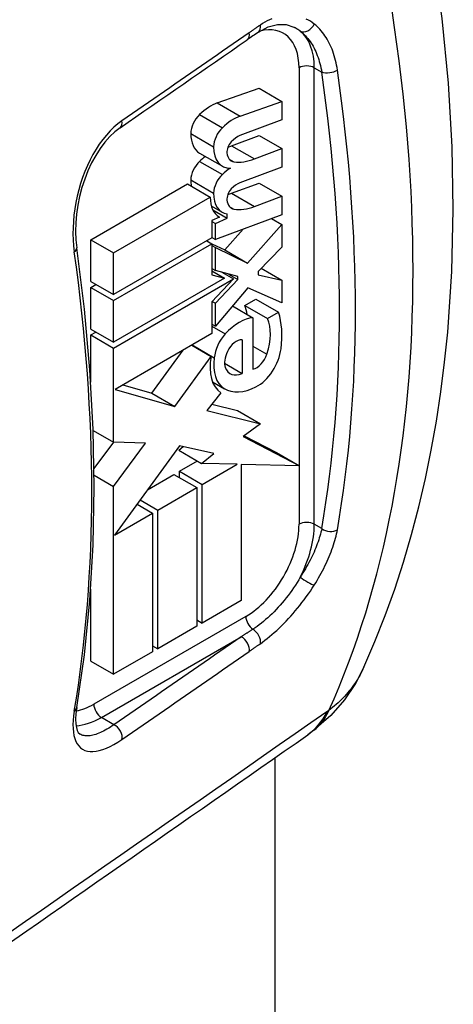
# Model space of a CAD drawing. Header units: inches. Extents: x 50.8 to 58.5, y 14.7 to 32.
# Tile 2 of 8: x 58.1 to 58.5, y 16.4 to 17.3. Entities that reach past the tile are written whole.
import ezdxf

# ---------------------------------------------------------------- set-up
doc = ezdxf.new("R2010")
doc.units = ezdxf.units.IN
doc.header["$MEASUREMENT"] = 0
doc.layers.add('Visible Edges(ANSI)', color=7, linetype='Continuous', lineweight=25)
doc.layers.add('Visible Tangent Edges(ANSI)', color=7, linetype='Continuous', lineweight=25)

msp = doc.modelspace()

# ---------------------------------------------------------------- linework, layer by layer
at = {"layer": 'Visible Edges(ANSI)'}
for p, q in [((58.28231540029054, 17.25269314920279), (58.32048618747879, 17.26616359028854)), ((58.32048618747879, 17.26616359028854), (58.34136532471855, 17.25410901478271)), ((58.30319453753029, 17.24063857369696), (58.34136532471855, 17.25410901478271)), ((58.34136532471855, 17.25410901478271), (58.34136532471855, 17.23713617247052)), ((58.34136532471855, 17.23713617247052), (58.30294771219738, 17.22277776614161)), ((58.29543122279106, 17.21360598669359), (58.32048618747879, 17.22297016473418)), ((58.32048618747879, 17.22297016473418), (58.34136532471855, 17.21091558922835)), ((58.26605527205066, 17.20684314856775), (58.28693440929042, 17.19478857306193)), ((58.29543122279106, 17.21360598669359), (58.31631036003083, 17.20155141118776)), ((58.31631036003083, 17.20155141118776), (58.34136532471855, 17.21091558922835)), ((58.34136532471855, 17.21091558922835), (58.34136532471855, 17.19394274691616)), ((58.29322474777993, 17.20123837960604), (58.29755607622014, 17.19873768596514)), ((58.34136532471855, 17.19394274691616), (58.30294771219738, 17.17958434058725)), ((58.29543122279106, 17.17001664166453), (58.32048618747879, 17.17938081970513)), ((58.32048618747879, 17.17938081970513), (58.34136532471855, 17.1673262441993)), ((58.16648167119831, 17.12749792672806), (58.2550092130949, 17.17860932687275)), ((58.2550092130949, 17.17860932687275), (58.27588835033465, 17.16655475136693)), ((58.18736080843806, 17.11544335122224), (58.27588835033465, 17.16655475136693)), ((58.31631036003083, 17.15796206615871), (58.34136532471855, 17.1673262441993)), ((58.34136532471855, 17.1673262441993), (58.34136532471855, 17.1503534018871)), ((58.27680522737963, 17.15839604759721), (58.28675209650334, 17.15265322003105)), ((58.27805708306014, 17.15496476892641), (58.29125539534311, 17.14734471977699)), ((58.28424000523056, 17.14831144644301), (58.27739164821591, 17.14504938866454)), ((58.27739164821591, 17.14504938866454), (58.27739164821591, 17.1292337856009)), ((58.27739164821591, 17.14408502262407), (58.28056527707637, 17.14225272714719)), ((58.34136532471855, 17.1503534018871), (58.28056527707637, 17.12762966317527)), ((58.28056527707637, 17.14225272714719), (58.29125539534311, 17.14734471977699)), ((58.28319465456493, 17.1489149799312), (58.28424000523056, 17.14831144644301)), ((58.29125539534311, 17.14734471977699), (58.29125539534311, 17.1510731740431)), ((58.33203695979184, 17.14686696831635), (58.34136532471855, 17.14148123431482)), ((58.28056527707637, 17.12762966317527), (58.28056527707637, 17.14225272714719)), ((58.2892162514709, 17.11812351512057), (58.30600678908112, 17.1371383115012)), ((58.31009538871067, 17.10606893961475), (58.34136532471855, 17.14148123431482)), ((58.34136532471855, 17.14148123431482), (58.34136532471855, 17.12065092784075)), ((58.16648167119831, 17.12749792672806), (58.18736080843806, 17.11544335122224)), ((58.16648167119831, 17.08930903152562), (58.16648167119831, 17.12749792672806)), ((58.27739164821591, 17.1292337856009), (58.18736080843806, 17.07725445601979)), ((58.27271472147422, 17.1265335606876), (58.27739164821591, 17.12383333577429)), ((58.27739164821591, 17.12946195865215), (58.28056527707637, 17.12762966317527)), ((58.18736080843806, 17.07185400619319), (58.27739164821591, 17.12383333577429)), ((58.27739164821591, 17.12383333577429), (58.27739164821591, 17.09531345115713)), ((58.27739164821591, 17.12380804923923), (58.2892162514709, 17.11812351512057)), ((58.27739164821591, 17.12209747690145), (58.28056527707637, 17.12026518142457)), ((58.28056527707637, 17.09924288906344), (58.28056527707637, 17.12026518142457)), ((58.28056527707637, 17.12026518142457), (58.31009538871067, 17.10606893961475)), ((58.2892162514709, 17.11812351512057), (58.31009538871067, 17.10606893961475)), ((58.34136532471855, 17.12065092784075), (58.31965102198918, 17.09847050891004)), ((58.18736080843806, 17.07725445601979), (58.18736080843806, 17.11544335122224)), ((58.27739164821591, 17.10107518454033), (58.28056527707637, 17.09924288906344)), ((58.27739164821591, 17.09895269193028), (58.28891693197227, 17.09229856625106)), ((58.30102755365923, 17.09389018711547), (58.28056527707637, 17.09924288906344)), ((58.28654398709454, 17.09767892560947), (58.29706691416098, 17.091603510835)), ((58.31965102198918, 17.09847050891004), (58.31965102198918, 17.09538453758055)), ((58.32254626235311, 17.1014278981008), (58.34136532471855, 17.09056270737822)), ((58.16648167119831, 17.08930903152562), (58.18736080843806, 17.07725445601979)), ((58.28891693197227, 17.09229856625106), (58.18736080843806, 17.03366511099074)), ((58.18736080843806, 17.02826466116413), (58.29706691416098, 17.091603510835)), ((58.27739164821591, 17.09531345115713), (58.28891693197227, 17.09229856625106)), ((58.29706691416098, 17.091603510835), (58.27739164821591, 17.07060033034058)), ((58.28056527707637, 17.06934665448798), (58.30102755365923, 17.09118996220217)), ((58.29247608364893, 17.09612715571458), (58.30102755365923, 17.09118996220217)), ((58.30102755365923, 17.09118996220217), (58.30102755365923, 17.09389018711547)), ((58.31965102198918, 17.09538453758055), (58.34136532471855, 17.09056270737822)), ((58.34136532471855, 17.09056270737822), (58.34136532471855, 17.06973240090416)), ((58.16648167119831, 17.08390858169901), (58.17115859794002, 17.08660880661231)), ((58.16648167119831, 17.08390858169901), (58.18736080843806, 17.07185400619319)), ((58.16648167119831, 17.04571968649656), (58.16648167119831, 17.08390858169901)), ((58.31029716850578, 17.08342639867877), (58.28056527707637, 17.04851634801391)), ((58.34136532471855, 17.06973240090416), (58.31029716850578, 17.08342639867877)), ((58.18736080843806, 17.03366511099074), (58.18736080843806, 17.07185400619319)), ((58.27739164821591, 17.07060033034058), (58.27739164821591, 17.04166934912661)), ((58.277743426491, 17.07097585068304), (58.28056527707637, 17.06934665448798)), ((58.30745760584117, 17.067321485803), (58.31747959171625, 17.07310768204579)), ((58.31747959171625, 17.07310768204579), (58.33835872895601, 17.06105310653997)), ((58.28056527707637, 17.04851634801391), (58.28056527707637, 17.06934665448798)), ((58.29620204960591, 17.06687644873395), (58.31497409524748, 17.05603840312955)), ((58.30745760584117, 17.067321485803), (58.32833674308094, 17.05526691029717)), ((58.31497409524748, 17.05603840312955), (58.31497409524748, 17.00897734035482)), ((58.32833674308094, 17.05526691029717), (58.33835872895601, 17.06105310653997)), ((58.16648167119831, 17.04571968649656), (58.18736080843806, 17.03366511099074)), ((58.27739164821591, 17.0503486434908), (58.28056527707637, 17.04851634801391)), ((58.16648167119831, 17.04031923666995), (58.17115859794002, 17.04301946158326)), ((58.16648167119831, 17.04031923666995), (58.18736080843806, 17.02826466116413)), ((58.16648167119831, 16.99706535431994), (58.16648167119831, 17.04031923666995)), ((58.27739164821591, 17.04166934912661), (58.18875766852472, 16.99049649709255)), ((58.3049521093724, 17.03597958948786), (58.3049521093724, 17.00511987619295)), ((58.18736080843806, 16.94224321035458), (58.18736080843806, 17.02826466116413)), ((58.22243775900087, 16.98698979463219), (58.25110088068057, 17.02649036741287)), ((58.25885097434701, 17.03096488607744), (58.27655648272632, 17.0207426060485)), ((58.25918504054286, 17.03115775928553), (58.27956307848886, 17.01939249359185)), ((58.24331689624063, 16.97493521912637), (58.27655648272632, 17.0207426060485)), ((58.28889932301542, 17.0143879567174), (58.3049521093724, 17.00511987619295)), ((58.18875766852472, 16.99049649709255), (58.24331689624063, 16.97493521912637)), ((58.19582895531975, 16.99457910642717), (58.22243775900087, 16.98698979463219)), ((58.27781975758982, 16.99754248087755), (58.28895668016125, 16.991112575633)), ((58.22243775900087, 16.98698979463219), (58.24331689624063, 16.97493521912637)), ((58.28557627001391, 16.98742689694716), (58.27271472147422, 16.97107775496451)), ((58.27726989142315, 16.97686812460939), (58.30088136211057, 16.97105286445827)), ((58.27271472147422, 16.97107775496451), (58.32176049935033, 16.95899828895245)), ((58.30088136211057, 16.97105286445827), (58.32176049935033, 16.95899828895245)), ((58.32176049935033, 16.95899828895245), (58.30595430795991, 16.94730751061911)), ((58.16874722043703, 16.95298977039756), (58.18736080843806, 16.94224321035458)), ((58.30595430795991, 16.94730751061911), (58.35740050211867, 16.92063679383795)), ((58.30693234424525, 16.94803089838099), (58.33652136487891, 16.93269136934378)), ((58.16960882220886, 16.9180354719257), (58.18745586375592, 16.94223972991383)), ((58.21644091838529, 16.94117844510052), (58.18736080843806, 16.94224321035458)), ((58.18736080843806, 16.90173983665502), (58.21644091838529, 16.94117844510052)), ((58.24782678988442, 16.938964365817), (58.18804026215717, 16.85699978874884)), ((58.24699162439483, 16.93481759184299), (58.25119290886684, 16.9381861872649)), ((58.2790690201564, 16.93174179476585), (58.24782678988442, 16.938964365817)), ((58.24699162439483, 16.93481759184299), (58.26787076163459, 16.92276301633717)), ((58.26787076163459, 16.92276301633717), (58.2790690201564, 16.93174179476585)), ((58.33652136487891, 16.93269136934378), (58.35740050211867, 16.92063679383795)), ((58.2476597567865, 16.91553027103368), (58.26402900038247, 16.92498105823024)), ((58.30059925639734, 16.92198575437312), (58.26787076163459, 16.92276301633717)), ((58.26853889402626, 16.90347569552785), (58.30059925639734, 16.92198575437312)), ((58.35740050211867, 16.92063679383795), (58.30428397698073, 16.92189824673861)), ((58.30428397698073, 16.92189824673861), (58.30428397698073, 16.79720255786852)), ((58.16967156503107, 16.91195272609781), (58.18736080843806, 16.90173983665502)), ((58.21841959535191, 16.89864845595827), (58.24264876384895, 16.91263717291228)), ((58.24264876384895, 16.91263717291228), (58.26352790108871, 16.90058259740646)), ((58.2476597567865, 16.91553027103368), (58.26853889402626, 16.90347569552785)), ((58.2476597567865, 16.90974407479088), (58.2476597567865, 16.91553027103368)), ((58.18736080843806, 16.72969693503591), (58.18736080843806, 16.90173983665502)), ((58.22778281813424, 16.87994516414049), (58.26352790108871, 16.90058259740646)), ((58.26352790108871, 16.90058259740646), (58.26352790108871, 16.77367202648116)), ((58.26853889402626, 16.77656512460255), (58.26853889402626, 16.90347569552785)), ((58.20882259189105, 16.88549140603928), (58.22310589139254, 16.87724493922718)), ((58.21159446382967, 16.88929151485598), (58.22778281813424, 16.87994516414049)), ((58.18804026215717, 16.85699978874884), (58.22310589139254, 16.87724493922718)), ((58.22310589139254, 16.87724493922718), (58.22310589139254, 16.75033436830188)), ((58.22778281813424, 16.75303459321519), (58.22778281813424, 16.87994516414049)), ((58.16648167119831, 16.74175151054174), (58.16648167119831, 16.8077858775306)), ((58.30428397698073, 16.79720255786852), (58.26853889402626, 16.77656512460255)), ((58.26352790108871, 16.77367202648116), (58.22778281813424, 16.75303459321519)), ((58.26352790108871, 16.77945822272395), (58.26853889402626, 16.77656512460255)), ((58.22310589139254, 16.75573481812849), (58.22778281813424, 16.75303459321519)), ((58.22310589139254, 16.75033436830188), (58.18736080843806, 16.72969693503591)), ((58.16648167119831, 16.74175151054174), (58.18736080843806, 16.72969693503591)), ((58.37076396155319, 16.67845049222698), (58.36507035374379, 16.67431054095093)), ((58.33496367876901, 16.65329257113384), (58.33496367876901, 14.97399615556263))]:
    msp.add_line(p, q, dxfattribs=at)
at = {"layer": 'Visible Edges(ANSI)', "flags": 128}
for points in [[(58.41651227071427, 16.73618787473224), (58.42660262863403, 16.75961532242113), (58.43599935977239, 16.78348383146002), (58.44470896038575, 16.80777621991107), (58.45273792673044, 16.83247543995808), (58.46009270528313, 16.85756430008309), (58.46677982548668, 16.8830256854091), (58.47280591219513, 16.90884297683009), (58.47817802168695, 16.93500273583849), (58.48290237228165, 16.96149192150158), (58.48698514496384, 16.98829741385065), (58.49043247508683, 17.01540611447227), (58.49325050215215, 17.04280486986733), (58.49702285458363, 17.09842094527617), (58.49834602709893, 17.15504642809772), (58.49726102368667, 17.21258157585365), (58.49380868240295, 17.27092641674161), (58.48802797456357, 17.32997920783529), (58.47995765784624, 17.38963436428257), (58.46963671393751, 17.44978585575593), (58.45710457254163, 17.51032542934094), (58.44240361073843, 17.57114018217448), (58.42557687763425, 17.63211665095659)], [(58.31991833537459, 17.31752224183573), (58.32874987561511, 17.32226291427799), (58.3372668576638, 17.32450013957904), (58.34518761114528, 17.32442359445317), (58.35246910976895, 17.32218183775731)], [(58.19331205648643, 17.23000416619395), (58.18854964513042, 17.22631977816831), (58.18386495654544, 17.22190350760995), (58.17933191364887, 17.21679960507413), (58.17502073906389, 17.2110637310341), (58.17097965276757, 17.20475583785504), (58.16724238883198, 17.19791902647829), (58.16386558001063, 17.19064912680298), (58.16089655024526, 17.18306247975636), (58.15835527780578, 17.17523041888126), (58.15624830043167, 17.16718176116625), (58.15460488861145, 17.15903455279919), (58.15344447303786, 17.15091844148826), (58.15276718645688, 17.14289265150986), (58.15257402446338, 17.13500376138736), (58.1528677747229, 17.12737460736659), (58.15363308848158, 17.12012705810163)], [(58.15359220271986, 16.69921184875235), (58.16064068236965, 16.74749812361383), (58.16568195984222, 16.79721714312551), (58.16870893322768, 16.84827376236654), (58.16971803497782, 16.9005704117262), (58.16870956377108, 16.95400708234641), (58.1656870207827, 17.00848178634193), (58.160657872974, 17.0638904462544), (58.15363308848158, 17.12012705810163)], [(58.41651227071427, 16.73618787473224), (58.4088725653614, 16.72140167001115), (58.39886054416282, 16.70648314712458), (58.38616403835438, 16.69190651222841), (58.37076396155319, 16.67845049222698)], [(58.15359220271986, 16.69921184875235), (58.15284625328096, 16.69363979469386), (58.15257390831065, 16.688661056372), (58.15274188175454, 16.68439459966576), (58.15327781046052, 16.68094085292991), (58.15406637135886, 16.67833882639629), (58.15495575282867, 16.67658063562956), (58.15661791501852, 16.67491134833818)]]:
    msp.add_lwpolyline(points, dxfattribs=at)
at = {"layer": 'Visible Edges(ANSI)'}
for centre, major_axis, ratio, start_param, end_param in [((58.77515965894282, 15.14672862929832), (0.4960281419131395, 2.398173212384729), 0.6489647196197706, 0.5909751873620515, 0.597481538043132), ((-2298.896615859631, 1155.33275492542), (3070.400936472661, -2.418900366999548), 0.5777898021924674, 5.588059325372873, 5.588118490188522), ((58.27619608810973, 17.21280888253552), (0.0226771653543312, 0.0392780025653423), 0.5773502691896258, 0.5934119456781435, 1.107844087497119), ((58.26973854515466, 17.23139846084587), (0.0082677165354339, 0.0143201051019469), 0.577350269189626, 1.107844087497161, 2.350588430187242), ((58.29707522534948, 17.2007543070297), (0.022677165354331, 0.039278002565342), 0.577350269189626, 0.5934119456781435, 1.107844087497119), ((58.28539140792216, 17.24033431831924), (-0.0193361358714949, -0.0334911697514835), 0.5773502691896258, 5.49218108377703, 6.283185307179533), ((58.29061768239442, 17.21934388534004), (0.0082677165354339, 0.0143201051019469), 0.577350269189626, 1.107844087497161, 2.350588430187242), ((58.29776461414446, 17.21163640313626), (-0.0047244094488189, -0.0081829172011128), 0.577350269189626, 4.337993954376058, 5.604299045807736), ((58.30056746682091, 17.20582857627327), (-0.0096850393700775, -0.0167749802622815), 0.5773502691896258, 3.752321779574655, 4.33799395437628), ((58.30627054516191, 17.22827974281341), (-0.0193361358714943, -0.0334911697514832), 0.577350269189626, 5.492181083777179, 6.613938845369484), ((58.30507242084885, 17.21675776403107), (-0.0099212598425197, -0.0171841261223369), 0.577350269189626, 5.604299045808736, 6.503242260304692), ((58.30368702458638, 17.27739831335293), (0.0366141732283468, 0.0634176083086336), 0.577350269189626, 3.701092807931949, 3.766868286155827), ((58.26933166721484, 17.18868832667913), (0.0079802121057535, 0.0138221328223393), 0.5773502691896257, 1.081978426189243, 2.347077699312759), ((58.27540600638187, 17.16924312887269), (0.0226771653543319, 0.0392780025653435), 0.5773502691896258, 0.9085699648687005, 1.081978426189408), ((58.32456616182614, 17.2653437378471), (-0.0366141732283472, -0.0634176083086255), 0.5773502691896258, 0.2366389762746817, 0.6252756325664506), ((58.29628514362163, 17.15718855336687), (0.0226771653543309, 0.0392780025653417), 0.577350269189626, 0.84852490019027, 1.081978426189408), ((58.28477059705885, 17.19743946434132), (0.0188976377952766, 0.0327316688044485), 0.5773502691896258, 2.347077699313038, 2.541324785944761), ((58.2902108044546, 17.17663375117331), (0.0079802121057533, 0.0138221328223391), 0.5773502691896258, 1.081978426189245, 2.347077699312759), ((58.30056930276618, 17.16263583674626), (-0.0096850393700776, -0.0167749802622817), 0.5773502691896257, 3.752457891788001, 4.338140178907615), ((58.30564973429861, 17.1853848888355), (-0.0188976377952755, -0.0327316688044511), 0.577350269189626, 5.488670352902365, 6.499804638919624), ((58.29776550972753, 17.1684426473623), (-0.0047244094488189, -0.0081829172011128), 0.577350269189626, 4.338140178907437, 5.603030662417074), ((58.30442277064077, 17.23409025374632), (0.0366141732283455, 0.0634176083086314), 0.577350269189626, 3.683511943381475, 3.752457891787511), ((58.30260773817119, 17.18133236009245), (-0.0188976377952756, -0.0327316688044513), 0.577350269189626, 5.476760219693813, 6.310847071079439), ((58.30507430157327, 17.17355387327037), (-0.0099212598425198, -0.017184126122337), 0.577350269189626, 5.603030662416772, 6.50308351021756), ((58.32530190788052, 17.22203567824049), (-0.0366141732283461, -0.0634176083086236), 0.5773502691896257, 0.2198982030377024, 0.610865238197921), ((58.27589894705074, 17.03396140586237), (0.0241646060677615, 0.0418543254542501), 0.577350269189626, 5.639458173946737, 5.89154930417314), ((58.30227957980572, 17.01554400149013), (0.0222047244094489, 0.0384597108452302), 0.5773502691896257, 0.3692336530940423, 1.201562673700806), ((58.29677808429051, 17.02190683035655), (0.0241646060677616, 0.0418543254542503), 0.577350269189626, 5.055841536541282, 5.89154930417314), ((58.27382131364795, 17.00053270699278), (-0.0478060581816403, -0.0828025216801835), 0.577350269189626, 2.208897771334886, 2.658734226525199), ((58.29642801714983, 17.02745317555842), (0.0119694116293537, 0.0207316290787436), 0.5773502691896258, 1.201562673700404, 2.270327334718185), ((58.29987148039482, 17.02226168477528), (0.0075180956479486, 0.0130217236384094), 0.577350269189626, 0.2871887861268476, 1.678398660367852), ((58.31896323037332, 17.01886149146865), (-0.0155364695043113, -0.026909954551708), 0.5773502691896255, 0.7254399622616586, 2.208897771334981), ((58.31237330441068, 17.03193336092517), (-0.025984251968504, -0.0450060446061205), 0.577350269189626, 5.272273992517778, 6.251394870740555), ((58.31237330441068, 17.03193336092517), (-0.0235292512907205, -0.0407538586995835), 0.577350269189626, 5.330384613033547, 6.268671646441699), ((58.30108760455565, 17.02183335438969), (0.0086220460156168, 0.0149338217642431), 0.5773502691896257, 1.678398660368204, 2.694433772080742), ((58.31800558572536, 17.02256472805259), (0.0075590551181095, 0.013092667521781), 0.5773502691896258, 3.639466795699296, 5.055841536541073), ((58.30723279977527, 17.02787730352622), (-0.0132283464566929, -0.0229121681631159), 0.5773502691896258, 5.836026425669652, 6.946367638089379), ((58.32030300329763, 17.04540599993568), (-0.0313463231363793, -0.0542934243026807), 0.5773502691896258, 6.268671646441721, 7.008625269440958), ((-714.4006263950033, 396.3505640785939), (-1002.828637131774, 12.36811250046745), 0.5841242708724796, 2.45719250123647, 2.457729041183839)]:
    msp.add_ellipse(centre, major_axis=major_axis, ratio=ratio, start_param=start_param, end_param=end_param, dxfattribs=at)
at = {"layer": 'Visible Tangent Edges(ANSI)'}
for p, q in [((58.3571401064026, 17.28493542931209), (58.3571401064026, 16.92078713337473)), ((58.37105953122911, 16.86704347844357), (58.37105953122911, 17.28493542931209)), ((58.37105953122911, 17.28493542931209), (58.37788648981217, 17.28099388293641)), ((58.28231540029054, 17.25269314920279), (58.30319453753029, 17.24063857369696)), ((58.26603339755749, 17.2420646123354), (58.28691253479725, 17.23001003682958)), ((58.25804641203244, 17.22472369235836), (58.2789255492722, 17.21266911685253)), ((58.26603339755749, 17.19924676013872), (58.28691253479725, 17.1871921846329)), ((58.25804641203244, 17.18229158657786), (58.2789255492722, 17.17023701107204)), ((58.29543122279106, 17.17001664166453), (58.31631036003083, 17.15796206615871)), ((58.29322782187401, 17.15803300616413), (58.29755607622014, 17.15553408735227)), ((58.27739164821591, 17.04841991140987), (58.28958506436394, 17.04138003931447)), ((58.31497409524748, 17.03019339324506), (58.32766861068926, 17.02286421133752)), ((58.27781601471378, 16.99755226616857), (58.28850504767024, 16.99138095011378)), ((58.3571401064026, 16.92064297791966), (58.3571401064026, 16.86704347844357)), ((58.37788648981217, 16.86310193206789), (58.37105953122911, 16.86704347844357)), ((58.30842211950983, 16.78266144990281), (58.16922787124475, 16.70229761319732)), ((58.17618758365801, 16.6902430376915), (58.30412199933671, 16.76410600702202)), ((58.18771326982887, 16.68358867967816), (58.17618758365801, 16.6902430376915))]:
    msp.add_line(p, q, dxfattribs=at)
at = {"layer": 'Visible Tangent Edges(ANSI)', "flags": 128}
for points in [[(58.32171304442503, 17.32404265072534), (58.32128541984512, 17.32375111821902), (58.3208578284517, 17.32345941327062), (58.32043027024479, 17.32316755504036), (58.32000276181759, 17.32287555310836), (58.31957525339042, 17.32258337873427), (58.31914781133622, 17.3222910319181), (58.3187203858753, 17.32199854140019), (58.31829299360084, 17.3217058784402), (58.31786563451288, 17.32141306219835), (58.31743830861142, 17.32112009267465), (58.31701101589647, 17.32082695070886), (58.316583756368, 17.32053365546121), (58.31615654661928, 17.3202401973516), (58.3157293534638, 17.31994655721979), (58.31530219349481, 17.31965278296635), (58.31487505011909, 17.31935882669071), (58.31444797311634, 17.31906471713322), (58.31402092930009, 17.31877043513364), (58.31359390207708, 17.31847600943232), (58.31316692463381, 17.31818140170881), (58.31273996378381, 17.31788663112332), (58.31231305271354, 17.31759169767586), (58.31188617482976, 17.31729661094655), (58.31145933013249, 17.31700135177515)], [(58.33236863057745, 17.32975427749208), (58.33020601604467, 17.32883668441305), (58.32805461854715, 17.32780476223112), (58.32591911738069, 17.32666013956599), (58.32380384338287, 17.3254052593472), (58.32171304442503, 17.32404265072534)], [(58.37101515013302, 17.32495388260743), (58.36927345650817, 17.32625053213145), (58.36747892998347, 17.32743507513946), (58.36563553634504, 17.32850648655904), (58.36374722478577, 17.32946371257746)], [(58.39227358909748, 17.28286021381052), (58.39191997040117, 17.28511149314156), (58.39151479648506, 17.28733590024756), (58.39105881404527, 17.28953093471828), (58.39055276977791, 17.29169396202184), (58.38999737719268, 17.293822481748), (58.38939343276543, 17.29591392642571), (58.38874161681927, 17.29796573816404), (58.38804272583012, 17.29997534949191), (58.38729748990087, 17.3019402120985), (58.38650667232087, 17.30385775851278), (58.38567097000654, 17.30572545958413), (58.38479117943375, 17.30754070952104), (58.38386791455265, 17.30930127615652), (58.38290022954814, 17.31100973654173), (58.38188867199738, 17.31266611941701), (58.38083448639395, 17.31426878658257), (58.37973888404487, 17.31581600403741), (58.37860314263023, 17.31730613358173), (58.37742849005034, 17.31873748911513), (58.37621618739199, 17.32010840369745), (58.37496742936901, 17.32141715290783), (58.37368352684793, 17.32266211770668), (58.37236569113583, 17.3238416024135), (58.37101515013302, 17.32495388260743)], [(58.31145933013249, 17.31700135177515), (58.30660930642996, 17.31364538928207), (58.30175929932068, 17.31028943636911), (58.29690924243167, 17.30693349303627), (58.2920592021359, 17.30357755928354), (58.28720912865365, 17.30022162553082), (58.28235903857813, 17.2968657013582), (58.27750894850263, 17.29350979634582), (58.27265884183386, 17.29015390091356), (58.26780871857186, 17.28679799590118), (58.26295856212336, 17.2834420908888), (58.25810842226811, 17.28008623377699), (58.25325823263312, 17.27673034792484), (58.24840805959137, 17.27337450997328), (58.24355785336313, 17.27001863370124), (58.23870763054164, 17.26666278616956), (58.2338574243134, 17.26330694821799), (58.22900716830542, 17.25995111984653), (58.22415691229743, 17.25659529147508), (58.21930662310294, 17.25323946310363), (58.21445633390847, 17.24988365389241), (58.20960602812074, 17.2465278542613), (58.20475570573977, 17.24317206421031), (58.19990538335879, 17.23981627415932), (58.19505504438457, 17.23646049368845)], [(58.3524729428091, 17.32217571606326), (58.35272882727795, 17.322052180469), (58.35298358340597, 17.32192617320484), (58.35323722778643, 17.3217977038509), (58.35348971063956, 17.32166680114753), (58.35374104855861, 17.32153341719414), (58.35399122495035, 17.32139761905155), (58.35424020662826, 17.32125934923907), (58.35448801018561, 17.32111867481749), (58.35473460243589, 17.32097555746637), (58.35497998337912, 17.32083001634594), (58.35522413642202, 17.32068204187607), (58.35546706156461, 17.32053167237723), (58.35570870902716, 17.32037887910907), (58.35594911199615, 17.32022368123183), (58.35618822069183, 17.32006608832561), (58.35642605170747, 17.31990609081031), (58.35666258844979, 17.31974369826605), (58.35689779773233, 17.3195789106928), (58.35713167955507, 17.31941176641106), (58.35736423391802, 17.31924220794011), (58.35759542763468, 17.31907029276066), (58.35782526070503, 17.31889600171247), (58.35805369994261, 17.31871935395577), (58.35828076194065, 17.31854033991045)], [(58.35828076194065, 17.31854033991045), (58.35950310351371, 17.31754880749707), (58.3606973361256, 17.31649724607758), (58.36186229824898, 17.31538720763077), (58.36299687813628, 17.31422013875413), (58.36409989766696, 17.31299756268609), (58.36517022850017, 17.31172101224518), (58.36620672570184, 17.31039193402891), (58.36720822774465, 17.30901189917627), (58.36817357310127, 17.30758236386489), (58.36910165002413, 17.30610485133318), (58.36999128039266, 17.30458088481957), (58.37084198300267, 17.30301037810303), (58.37165465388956, 17.30139107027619), (58.37242864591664, 17.29972498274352), (58.37316326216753, 17.29801441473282), (58.37385780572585, 17.29626162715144), (58.37451157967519, 17.29446891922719), (58.37512385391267, 17.29263855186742), (58.3756939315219, 17.2907728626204), (58.37622109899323, 17.2888740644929), (58.37670462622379, 17.2869444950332), (58.37714384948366, 17.28498643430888), (58.37753803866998, 17.28300212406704), (58.37788648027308, 17.28099387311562)], [(58.19505504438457, 17.23646049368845), (58.19132941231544, 17.23367790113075), (58.18769423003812, 17.23055407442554), (58.18416180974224, 17.22710662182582), (58.18074446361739, 17.22335313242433), (58.17745452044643, 17.21931128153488), (58.17430425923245, 17.21499865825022), (58.17130599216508, 17.21043288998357), (58.16847199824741, 17.20563158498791), (58.16581510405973, 17.20061469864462), (58.16334795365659, 17.19541641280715), (58.16107633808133, 17.19006095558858), (58.1590052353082, 17.18457011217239), (58.15713959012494, 17.17896557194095), (58.15548429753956, 17.17326907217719), (58.15404433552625, 17.16750232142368), (58.15282463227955, 17.16168703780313), (58.15183033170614, 17.15585399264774), (58.15106466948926, 17.15003958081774), (58.15052860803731, 17.14425888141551), (58.1502230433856, 17.13852622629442), (58.15014890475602, 17.1328561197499), (58.150308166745, 17.1272783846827), (58.15069978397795, 17.12183529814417), (58.15132022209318, 17.11655994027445)], [(58.37788648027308, 16.86310193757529), (58.37753802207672, 16.8614422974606), (58.37714379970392, 16.85975234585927), (58.37670449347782, 16.85803419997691), (58.37622088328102, 16.85628993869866), (58.37569363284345, 16.85452165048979), (58.37512348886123, 16.8527314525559), (58.37451114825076, 16.85092145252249), (58.37385735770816, 16.84909374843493), (58.3731627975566, 16.84725041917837), (58.37242823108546, 16.84539357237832), (58.37165432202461, 16.84352533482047), (58.37084180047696, 16.84164777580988), (58.36999141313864, 16.83976299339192), (58.36910251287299, 16.83786908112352), (58.36817519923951, 16.83596525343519), (58.36721055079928, 16.83405326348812), (58.36620969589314, 16.83213498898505), (58.36517367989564, 16.83021222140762), (58.36410361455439, 16.82828677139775), (58.36300059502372, 16.82636045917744), (58.36186571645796, 16.82443512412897), (58.36070005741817, 16.82251251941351), (58.35950471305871, 16.82059452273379), (58.35828076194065, 16.81868292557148)], [(58.37101515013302, 16.81134965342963), (58.37236746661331, 16.81352547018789), (58.37368653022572, 16.81570935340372), (58.37497121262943, 16.81789923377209), (58.3762202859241, 16.82009302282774), (58.37743257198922, 16.82228866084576), (58.37860692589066, 16.82448403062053), (58.37974213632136, 16.82667707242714), (58.3808370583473, 16.82886568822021), (58.38189044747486, 16.83104781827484), (58.38290119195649, 16.83322136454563), (58.38386806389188, 16.83538425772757), (58.38479098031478, 16.83753740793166), (58.3856706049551, 16.83968296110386), (58.3865061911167, 16.84181858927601), (58.3872969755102, 16.84394180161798), (58.38804221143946, 16.84605025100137), (58.3887411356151, 16.84814150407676), (58.38939300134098, 16.85021313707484), (58.38999704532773, 16.85226279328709), (58.39055252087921, 16.8542879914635), (58.39105868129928, 16.85628636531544), (58.39151473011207, 16.85825551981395), (58.39191995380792, 16.86019301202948), (58.39227358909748, 16.86209642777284)], [(58.35828076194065, 16.81868292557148), (58.35683670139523, 16.81622720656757), (58.35533876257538, 16.81378343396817), (58.35378991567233, 16.81135644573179), (58.3521930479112, 16.80895103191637), (58.35055132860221, 16.80657241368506), (58.34886864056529, 16.80422540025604), (58.3471489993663, 16.80191470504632), (58.34539640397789, 16.79964495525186), (58.34361483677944, 16.79742088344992), (58.34180808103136, 16.79524681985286), (58.33997368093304, 16.79311990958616), (58.33811246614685, 16.79104049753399), (58.33622783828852, 16.78901183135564), (58.33432319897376, 16.78703717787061), (58.33240199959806, 16.78511983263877), (58.33046765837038, 16.78326303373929), (58.32852359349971, 16.78147007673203), (58.32657320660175, 16.77974424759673), (58.32461996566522, 16.77808877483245), (58.32266680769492, 16.77650629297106), (58.32071476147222, 16.77499672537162), (58.31876515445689, 16.77356129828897), (58.31681938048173, 16.7722013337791), (58.31487894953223, 16.77091822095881)], [(58.32171304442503, 16.75773536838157), (58.32381124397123, 16.75923476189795), (58.3259242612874, 16.76081563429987), (58.32805053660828, 16.76247616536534), (58.3301885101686, 16.76421453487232), (58.33233672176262, 16.76602911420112), (58.33449427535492, 16.76791953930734), (58.33665791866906, 16.76988293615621), (58.33882376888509, 16.77191576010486), (58.34098809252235, 16.77401447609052), (58.34314702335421, 16.77617560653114), (58.34529677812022, 16.7783955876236), (58.34743354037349, 16.78067089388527), (58.3495534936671, 16.78299799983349), (58.35165285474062, 16.78537339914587), (58.35373074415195, 16.78779692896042), (58.35578975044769, 16.7902723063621), (58.35782527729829, 16.79279490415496), (58.35983246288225, 16.79535973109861), (58.36180644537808, 16.79796183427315), (58.36374234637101, 16.80059623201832), (58.36563537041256, 16.80325772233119), (58.36748117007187, 16.80594067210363), (58.36927576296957, 16.80863975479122), (58.37101515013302, 16.81134965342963)], [(58.30412199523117, 16.76410600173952), (58.29927180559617, 16.7607510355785), (58.29442158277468, 16.75739606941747), (58.28957135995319, 16.75404112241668), (58.28472112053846, 16.75068616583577), (58.27987086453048, 16.74733121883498), (58.27502059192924, 16.74397630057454), (58.27017030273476, 16.74062137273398), (58.26532001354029, 16.73726644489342), (58.26046969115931, 16.73391153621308), (58.25561935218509, 16.73055661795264), (58.25076902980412, 16.72720172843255), (58.2459186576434, 16.72384682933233), (58.24106830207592, 16.72049195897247), (58.23621791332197, 16.71713706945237), (58.2313674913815, 16.7137821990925), (58.22651710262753, 16.71042734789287), (58.22166666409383, 16.70707248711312), (58.21681622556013, 16.70371762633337), (58.21196575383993, 16.70036278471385), (58.20711528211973, 16.69700794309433), (58.20226482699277, 16.69365313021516), (58.19741432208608, 16.69029830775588), (58.19256381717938, 16.68694348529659), (58.1877132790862, 16.68358868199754)], [(58.31487894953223, 16.77091822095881), (58.31443055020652, 16.77063364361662), (58.31398215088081, 16.77034912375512), (58.31353378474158, 16.77006466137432), (58.31308541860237, 16.76978027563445), (58.31263708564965, 16.76949594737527), (58.31218875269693, 16.76921167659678), (58.3117404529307, 16.76892748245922), (58.31129216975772, 16.76864333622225), (58.31084390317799, 16.76835927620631), (58.3103956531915, 16.76807526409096), (58.30994741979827, 16.76779131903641), (58.30949918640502, 16.76750745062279), (58.30905098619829, 16.76722363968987), (58.30860281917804, 16.76693986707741), (58.30815465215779, 16.76665619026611), (58.30770651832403, 16.76637259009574), (58.30725838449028, 16.76608902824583), (58.30681026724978, 16.76580555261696), (58.30636218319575, 16.76552213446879), (58.305914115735, 16.7652387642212), (58.30546606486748, 16.76495548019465), (58.30501801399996, 16.7646722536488), (58.30456999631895, 16.76438908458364), (58.30412199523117, 16.76410600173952)], [(58.31145933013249, 16.75061317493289), (58.31188617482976, 16.75090843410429), (58.31231306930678, 16.75120383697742), (58.31273998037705, 16.75149934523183), (58.31316694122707, 16.75179499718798), (58.31359391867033, 16.75209079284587), (58.31402096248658, 16.75238672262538), (58.31444800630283, 16.75268276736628), (58.31487509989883, 16.75297895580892), (58.31530221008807, 16.75327524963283), (58.31572937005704, 16.75357170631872), (58.31615656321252, 16.75386827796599), (58.3165837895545, 16.75416496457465), (58.31701104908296, 16.75446178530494), (58.31743834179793, 16.75475875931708), (58.31786565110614, 16.75505583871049), (58.31829302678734, 16.75535305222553), (58.31872041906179, 16.75565039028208), (58.31914782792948, 16.75594787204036), (58.31957528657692, 16.75624545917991), (58.32000277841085, 16.75654318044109), (58.32043028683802, 16.75684104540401), (58.32085784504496, 16.75713903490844), (58.32128541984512, 16.75743712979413), (58.32171304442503, 16.75773536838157)], [(58.19505504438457, 16.67011420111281), (58.19990538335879, 16.67346825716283), (58.20475570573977, 16.67682232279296), (58.20960602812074, 16.68017638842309), (58.21445633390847, 16.68353046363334), (58.21930662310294, 16.6868845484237), (58.22415691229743, 16.69023861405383), (58.22900716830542, 16.69359271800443), (58.2338574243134, 16.69694682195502), (58.23870763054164, 16.70030089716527), (58.24355785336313, 16.7036550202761), (58.24840805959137, 16.70700913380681), (58.25325823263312, 16.71036324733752), (58.25810842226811, 16.71371737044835), (58.26295856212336, 16.71707150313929), (58.26780871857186, 16.72042564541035), (58.27265884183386, 16.72377978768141), (58.27750894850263, 16.72713395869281), (58.28235903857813, 16.73048810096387), (58.28720912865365, 16.73384226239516), (58.2920592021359, 16.73719643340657), (58.29690924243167, 16.74055060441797), (58.30175929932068, 16.74390478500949), (58.30660930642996, 16.74725897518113), (58.31145933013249, 16.75061317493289)], [(58.41644013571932, 16.73618161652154), (58.41554791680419, 16.73427281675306), (58.41461560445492, 16.73238092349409), (58.41364341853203, 16.73050675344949), (58.41263157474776, 16.72865108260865), (58.41158029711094, 16.72681475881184), (58.41048978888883, 16.72499857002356), (58.40936026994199, 16.72320340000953), (58.40819197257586, 16.72142999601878), (58.40698510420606, 16.71967923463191), (58.40573988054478, 16.71795191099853), (58.40445650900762, 16.71624883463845), (58.40313523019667, 16.71457081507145), (58.40177625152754, 16.7129187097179), (58.40037978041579, 16.71129329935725), (58.39894604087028, 16.70969543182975), (58.39747525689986, 16.70812588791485), (58.39596763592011, 16.70658552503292), (58.39442341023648, 16.70507510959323), (58.39284277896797, 16.70359554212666), (58.3912259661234, 16.70214756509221), (58.38957319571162, 16.70073206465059), (58.38788467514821, 16.69934981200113), (58.38616062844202, 16.69800159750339), (58.38440127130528, 16.69668830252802)], [(58.38255210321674, 16.69534138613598), (58.36804324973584, 16.68524426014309), (58.35353385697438, 16.6751471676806), (58.33902394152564, 16.66505018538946), (58.3245135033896, 16.65495326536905), (58.31000254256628, 16.64485645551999), (58.29549105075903, 16.63475972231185), (58.28097906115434, 16.6246630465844), (58.26646654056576, 16.61456646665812), (58.25195352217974, 16.60447000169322), (58.23743998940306, 16.59437354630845), (58.22292595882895, 16.58427724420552), (58.20841139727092, 16.57418098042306), (58.19389637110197, 16.56408479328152), (58.17938083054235, 16.5539886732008), (58.16486477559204, 16.54389265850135), (58.15034827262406, 16.53379671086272), (58.13583125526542, 16.52370079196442), (58.12131374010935, 16.51360500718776), (58.10679574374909, 16.50350927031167), (58.09227729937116, 16.49341363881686)], [(58.15132022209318, 16.69586053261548), (58.15069978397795, 16.6916124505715), (58.150308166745, 16.68755190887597), (58.15014890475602, 16.68370453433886), (58.1502230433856, 16.68009859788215), (58.15052860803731, 16.67674934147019), (58.15106466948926, 16.67366276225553), (58.15183033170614, 16.67084487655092), (58.15282463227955, 16.66830198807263), (58.15404433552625, 16.66605100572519), (58.15548429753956, 16.66410189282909), (58.15713959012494, 16.66245906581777), (58.1590052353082, 16.6611269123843), (58.16107633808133, 16.66010982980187), (58.16334795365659, 16.65941222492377), (58.16581510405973, 16.65903848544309), (58.16847199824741, 16.65899323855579), (58.17130599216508, 16.65927851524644), (58.17430425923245, 16.65988976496), (58.17745452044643, 16.66082183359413), (58.18074446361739, 16.66206954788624), (58.18416180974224, 16.66362781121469), (58.18769423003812, 16.66549144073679), (58.19132941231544, 16.66765530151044), (58.19505504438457, 16.67011420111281)], [(58.38440127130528, 16.69668830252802), (58.38432275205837, 16.69662877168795), (58.38424434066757, 16.69656949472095), (58.3841660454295, 16.69651054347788), (58.38408787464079, 16.69645188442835), (58.3840098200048, 16.69639347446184), (58.38393188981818, 16.69633539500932), (58.38385408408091, 16.69627757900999), (58.38377641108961, 16.6962200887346), (58.38369885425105, 16.6961628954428), (58.3836214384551, 16.69610600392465), (58.38354413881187, 16.69604940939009), (58.38346698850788, 16.69599307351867), (58.38338996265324, 16.69593707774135), (58.38331307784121, 16.6958813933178), (58.38323633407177, 16.69582600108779), (58.38315971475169, 16.69577092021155), (58.38308325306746, 16.69571614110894), (58.38300693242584, 16.69566167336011), (58.38293076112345, 16.69560751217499), (58.38285473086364, 16.69555366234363), (58.38277884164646, 16.69550012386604), (58.38270311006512, 16.69544689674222), (58.382627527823, 16.69539398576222), (58.38255210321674, 16.69534138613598)], [(58.1877132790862, 16.68358868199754), (58.18607433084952, 16.68245355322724), (58.18445575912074, 16.68138157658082), (58.18285887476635, 16.68037333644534), (58.18128492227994, 16.6794294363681), (58.17973527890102, 16.67855049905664), (58.17821122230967, 16.67773710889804), (58.17671406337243, 16.67698985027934), (58.17524511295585, 16.67630936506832), (58.17380564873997, 16.67569619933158), (58.17239701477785, 16.67515097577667), (58.17102048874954, 16.67467431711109), (58.16967736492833, 16.67426679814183), (58.16836900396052, 16.67392903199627), (58.16709666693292, 16.67366159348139), (58.16586169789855, 16.67346512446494), (58.1646653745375, 16.67334019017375), (58.16350899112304, 16.67328742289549), (58.16239422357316, 16.67330700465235), (58.16132228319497, 16.67339827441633), (58.16029371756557, 16.67356089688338), (58.15930895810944, 16.67379435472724), (58.15836846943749, 16.67409822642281), (58.15747279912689, 16.67447210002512), (58.15662237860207, 16.67491553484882)]]:
    msp.add_lwpolyline(points, dxfattribs=at)
at = {"layer": 'Visible Tangent Edges(ANSI)'}
for centre, major_axis, ratio, start_param, end_param in [((57.45074588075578, 17.68283052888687), (0.7147144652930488, -1.237921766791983), 0.5773502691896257, 0.3922751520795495, 1.178521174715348), ((58.31437605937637, 17.32565601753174), (0.0055422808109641, -0.008133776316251), 0.629695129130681, 0, 0.9821767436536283), ((58.30842211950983, 17.25680808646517), (0.0344488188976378, 0.0596671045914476), 0.577350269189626, 5.497787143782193, 6.797325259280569), ((58.36364313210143, 17.32675913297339), (-0.0060600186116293, -0.0077557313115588), 0.741262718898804, 0.1146786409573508, 1.892970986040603), ((58.30412199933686, 17.31861648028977), (0.0055992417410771, -0.0080946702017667), 0.6268410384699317, 2.753e-13, 0.9775641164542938), ((58.31538183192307, 17.2527898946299), (0.0393700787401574, 0.0681909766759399), 0.5773502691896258, 5.497787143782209, 6.188978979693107), ((58.36409981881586, 17.28091723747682), (0.0098425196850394, -6e-16), 0.577350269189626, 0.7853981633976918, 2.356194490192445), ((58.38484620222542, 17.28501207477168), (0.0097410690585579, 0.0014095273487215), 0.4644347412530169, 3.851713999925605, 5.509776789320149), ((57.38536291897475, 17.64508165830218), (0.7133886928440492, -1.235625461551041), 0.577350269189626, 0.6050632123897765, 0.9657331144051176), ((57.3929292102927, 17.64945005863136), (-0.7182912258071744, 1.244116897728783), 0.5773502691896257, 3.74665586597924, 4.107325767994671), ((58.18771326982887, 17.238099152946), (0.0055987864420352, -0.0080949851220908), 0.6268100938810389, 0, 0.9749166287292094), ((58.14388781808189, 17.11874688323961), (0.009745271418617, 0.0013801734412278), 0.467174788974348, 5.51118015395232, 6.283185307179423), ((57.12846013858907, 17.49675876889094), (0.7346522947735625, -1.272455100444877), 0.5773502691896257, 0.6091492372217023, 0.961647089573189), ((58.30842211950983, 16.83891613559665), (-0.0344488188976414, -0.0596671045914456), 0.577350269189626, 0.7853981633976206, 2.356194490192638), ((58.36409981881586, 16.86302528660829), (0.0098425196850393, -6e-16), 0.577350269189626, 0.7853981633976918, 2.356194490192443), ((58.31538183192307, 16.83489794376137), (0.0393700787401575, 0.0681909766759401), 0.577350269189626, 4.806595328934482, 5.497787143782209), ((58.38484620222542, 16.86712012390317), (-0.0096972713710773, 0.0016846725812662), 0.6715407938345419, 0.8933632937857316, 2.551426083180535), ((58.3636431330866, 16.81665605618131), (0.0083194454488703, -0.0052594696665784), 0.1425430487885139, 4.105212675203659, 5.883505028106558), ((58.31538183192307, 16.77864325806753), (-0.0049212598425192, 0.0085238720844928), 0.5773502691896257, 0.7853981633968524, 2.283874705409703), ((58.30412199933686, 16.75606962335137), (-0.0055992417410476, 0.0080946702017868), 0.6268410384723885, 3.636496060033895, 5.44862274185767), ((58.31437605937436, 16.76319318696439), (0.0056315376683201, -0.0080722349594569), 0.6223175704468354, 0.4922057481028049, 2.232502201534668), ((58.16922787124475, 16.75855229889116), (-0.0344488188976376, -0.0596671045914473), 0.5773502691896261, 0.4487134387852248, 0.7853981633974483), ((58.17618758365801, 16.69827942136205), (-0.0049212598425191, 0.0085238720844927), 0.5773502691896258, 0.7853981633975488, 2.356194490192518), ((58.14388781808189, 16.70085493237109), (0.0097044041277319, -0.0016430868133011), 0.6696375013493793, 5.690144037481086, 6.283185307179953), ((58.2935142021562, 16.77680304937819), (0.0715561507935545, -0.1024925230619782), 0.6292177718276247, 0, 0.3419371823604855), ((58.29536256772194, 16.77814818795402), (0.0754013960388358, -0.099697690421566), 0.5574971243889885, 0, 0.3193480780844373), ((58.17618758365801, 16.75453410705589), (-0.039370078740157, -0.0681909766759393), 0.5773502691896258, 0.3548548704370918, 0.7853981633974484), ((58.18771326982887, 16.67555229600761), (-0.0055987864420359, 0.0080949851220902), 0.6268100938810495, 3.63921406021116, 5.448657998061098)]:
    msp.add_ellipse(centre, major_axis=major_axis, ratio=ratio, start_param=start_param, end_param=end_param, dxfattribs=at)

doc.saveas('drawing.dxf')
